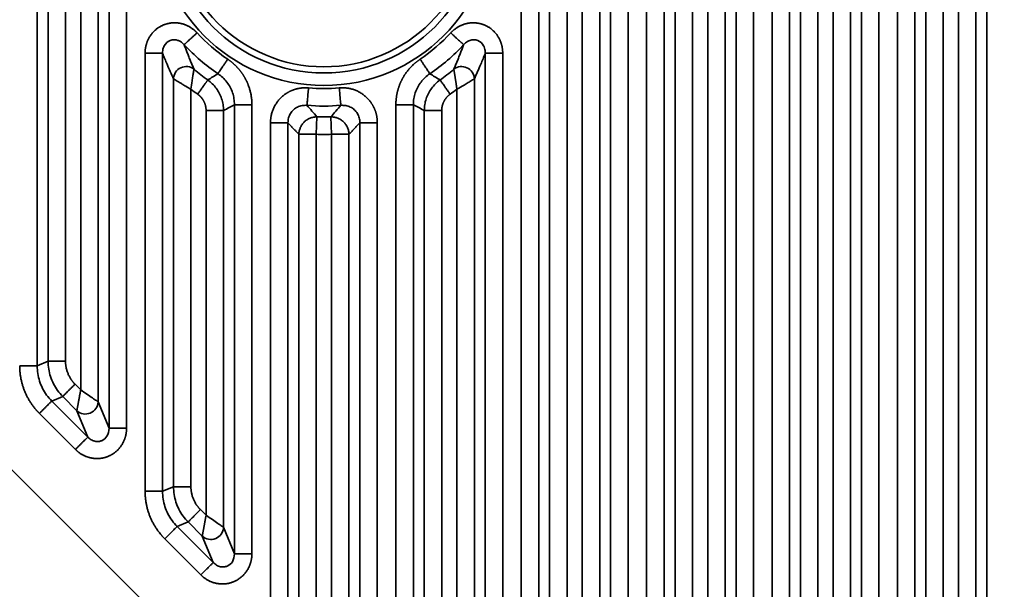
# Model space of a CAD drawing. Header units: millimetres. Extents: x 31 to 1647, y 187 to 975.
# Tile 48 of 151: x 1064 to 1103, y 420 to 443. Entities that reach past the tile are written whole.
import ezdxf

# ---------------------------------------------------------------- set-up
doc = ezdxf.new("R2010")
doc.units = ezdxf.units.MM
doc.layers.add('1', color=7, linetype='Continuous', true_color=0xffffff)
doc.styles.add('kanji2', font='simplex.shx', dxfattribs={"bigfont": 'bigfont.shx'})
doc.dimstyles.get("Standard").update_dxf_attribs({"dimtxt": 0.18, "dimasz": 0.18, "dimexe": 0.18, "dimexo": 0.0625, "dimgap": 0.09, "dimtad": 0, "dimtih": 1, "dimtoh": 1, "dimdec": 4, "dimzin": 0, "dimdsep": 46, "dimtxsty": 'Standard', "dimcen": 0.09, "dimadec": 0, "dimazin": 0, "dimtfac": 1, "dimtdec": 4, "dimtofl": 0, "dimtmove": 0, "dimatfit": 3, "dimfxl": 1, "dimtolj": 1, "dimtzin": 0, "dimarcsym": 0})

# ---------------------------------------------------------------- blocks, each defined once
blk = doc.blocks.new('_U14')
at = {"layer": '1', "color": 146, "lineweight": 13}
for p, q in [((1042.396509, 415.784238), (1042.396509, 818.404317)), ((1619.316509, 415.784238), (1619.316509, 818.404317)), ((1042.396509, 816.404317), (1045.396506, 817.208165)), ((1619.316509, 816.404317), (1616.316506, 817.208165)), ((1042.396509, 816.404317), (1619.316509, 816.404317)), ((1042.396509, 816.404317), (1045.396512, 815.600469)), ((1619.316509, 816.404317), (1616.316512, 815.600469))]:
    blk.add_line(p, q, dxfattribs=at)
at = {"layer": '1', "color": 146, "linetype": 'Continuous', "lineweight": 13, "insert": (1324.478493, 816.170809), "char_height": 3, "attachment_point": 7, "line_spacing_factor": 0.63253, "style": 'kanji2'}
blk.add_mtext('\\W0.9303;576.9', dxfattribs=at)
blk = doc.blocks.new('_Open')
at = {"color": 0, "linetype": 'ByBlock', "lineweight": -2}
for p, q in [((-1, 0.166667), (0, 0)), ((-1, -0.166667), (0, 0)), ((0, 0), (-1, 0))]:
    blk.add_line(p, q, dxfattribs=at)
blk = doc.blocks.new('_U28')
at = {"layer": '1', "color": 146, "lineweight": 13}
for p, q in [((1619.316509, 703.864238), (966.892589, 703.864238)), ((968.892589, 703.864238), (968.088741, 700.864235)), ((968.892589, 703.864238), (968.892589, 415.784238)), ((968.892589, 703.864238), (969.696437, 700.864241)), ((968.892589, 415.784238), (968.088741, 418.784235)), ((968.892589, 415.784238), (969.696437, 418.784241)), ((1619.316509, 415.784238), (966.892589, 415.784238))]:
    blk.add_line(p, q, dxfattribs=at)
at = {"layer": '1', "color": 146, "linetype": 'Continuous', "lineweight": 13, "insert": (969.420097, 553.422222), "char_height": 3, "attachment_point": 7, "rotation": 90, "line_spacing_factor": 0.63253, "style": 'kanji2'}
blk.add_mtext('\\W0.9631;288.1', dxfattribs=at)

msp = doc.modelspace()

# ---------------------------------------------------------------- linework, layer by layer
at = {"layer": '1', "color": 18, "linetype": 'Continuous', "lineweight": 35}
for p, q in [((1064.4224, 469.5872), (1064.4224, 428.9065)), ((1067.2906, 426.4149), (1067.2906, 469.5872)), ((1067.9868, 469.5872), (1067.9868, 426.4149)), ((1083.7262, 408.9065), (1083.7262, 469.5872)), ((1084.4224, 469.5872), (1084.4224, 408.9065)), ((1087.2906, 406.4149), (1087.2906, 469.5872)), ((1087.9868, 469.5872), (1087.9868, 406.4149)), ((1088.7262, 403.9065), (1088.7262, 469.6088)), ((1089.4224, 469.6088), (1089.4224, 403.9065)), ((1092.2906, 401.4149), (1092.2906, 469.6088)), ((1092.9868, 469.6088), (1092.9868, 401.4149)), ((1093.7262, 398.9065), (1093.7262, 469.6088)), ((1094.4224, 469.6088), (1094.4224, 398.9065)), ((1097.2906, 396.4149), (1097.2906, 469.6088)), ((1097.9868, 469.6088), (1097.9868, 396.4149)), ((1098.7262, 394.1113), (1098.7262, 469.5872)), ((1099.4224, 469.5872), (1099.4224, 394.1113)), ((1102.2906, 394.1113), (1102.2906, 469.5872)), ((1089.8582, 404.087), (1089.8582, 469.3189)), ((1090.5544, 469.3189), (1090.5544, 404.087)), ((1091.1587, 402.9472), (1091.1587, 469.3189)), ((1091.8548, 469.3189), (1091.8548, 402.467)), ((1094.8582, 399.087), (1094.8582, 469.3189)), ((1095.5544, 469.3189), (1095.5544, 399.087)), ((1096.1587, 397.9472), (1096.1587, 469.3189)), ((1096.8548, 469.3189), (1096.8548, 397.467)), ((1064.8582, 429.087), (1064.8582, 469.1514)), ((1065.5544, 469.1514), (1065.5544, 429.087)), ((1066.1587, 427.9472), (1066.1587, 469.1514)), ((1066.8548, 469.1514), (1066.8548, 427.467)), ((1084.8582, 409.087), (1084.8582, 469.1514)), ((1085.5544, 469.1514), (1085.5544, 409.087)), ((1086.1587, 407.9472), (1086.1587, 469.1514)), ((1086.8548, 469.1514), (1086.8548, 407.467)), ((1099.8582, 394.5471), (1099.8582, 469.1514)), ((1100.5544, 469.1514), (1100.5544, 394.5471)), ((1101.1587, 394.5471), (1101.1587, 469.1514)), ((1101.8548, 469.1514), (1101.8548, 394.5471)), ((1026.3964, 461.7727), (1095.845, 392.3242)), ((1068.7262, 423.9065), (1068.7262, 441.3682)), ((1069.4224, 441.3682), (1069.4224, 423.9065)), ((1082.2906, 411.4149), (1082.2906, 441.3682)), ((1082.9868, 441.3682), (1082.9868, 411.4149)), ((1069.8582, 424.087), (1069.8582, 440.3458)), ((1081.8548, 440.3458), (1081.8548, 412.467)), ((1070.5544, 439.9293), (1070.5544, 424.087)), ((1081.1587, 412.9472), (1081.1587, 439.9293)), ((1071.1587, 422.9472), (1071.1587, 439.0816)), ((1071.8548, 439.0859), (1071.8548, 422.467)), ((1072.2906, 421.4149), (1072.2906, 439.3102)), ((1072.9868, 439.3102), (1072.9868, 421.4149)), ((1078.7262, 413.9065), (1078.7262, 439.3102)), ((1079.4224, 439.3146), (1079.4224, 413.9065)), ((1079.8582, 414.087), (1079.8582, 439.0816)), ((1080.5544, 439.0816), (1080.5544, 414.087)), ((1073.7262, 418.9065), (1073.7262, 438.5952)), ((1074.4224, 438.5952), (1074.4224, 418.9065)), ((1075.5785, 438.8274), (1075.5544, 438.1316)), ((1076.1345, 438.8274), (1076.1587, 438.1316)), ((1077.2906, 416.4149), (1077.2906, 438.5952)), ((1077.9868, 438.5952), (1077.9868, 416.4149)), ((1074.8582, 438.1316), (1075.5544, 438.1316)), ((1074.8582, 419.087), (1074.8582, 438.1316)), ((1075.5544, 438.1316), (1075.5544, 419.087)), ((1076.1587, 417.9472), (1076.1587, 438.1316)), ((1076.1587, 438.1316), (1076.8548, 438.1316)), ((1076.8548, 438.1316), (1076.8548, 417.467)), ((1064.4224, 428.9065), (1064.8582, 429.087)), ((1065.933, 428.1728), (1066.1587, 427.9472)), ((1065.4408, 427.6806), (1065.005, 427.5001)), ((1066.006, 427.1154), (1065.4408, 427.6806)), ((1065.005, 427.5001), (1066.4417, 426.0633)), ((1066.8548, 427.467), (1067.2906, 426.4149)), ((1065.9495, 425.571), (1064.5127, 427.0078)), ((1066.4417, 426.0633), (1066.006, 427.1154)), ((1069.4224, 423.9065), (1069.8582, 424.087)), ((1070.933, 423.1728), (1071.1587, 422.9472)), ((1070.4408, 422.6806), (1070.005, 422.5001)), ((1070.005, 422.5001), (1071.4417, 421.0633)), ((1071.006, 422.1154), (1070.4408, 422.6806)), ((1071.8548, 422.467), (1072.2906, 421.4149)), ((1071.4417, 421.0633), (1071.006, 422.1154)), ((1070.9495, 420.571), (1069.5127, 422.0078))]:
    msp.add_line(p, q, dxfattribs=at)
for radius in [6.746, 6.2472, 6]:
    msp.add_circle((1075.8565, 446.8242), radius, dxfattribs=at)
for radius, start, end in [(6.8697, 222.5832, 236.05581), (6.8697, 303.94419, 317.4168), (7.5659, 222.5832, 236.08784), (7.5659, 303.94419, 317.4168), (8.0017, 229.66437, 234.64383), (8.0017, 305.32594, 310.33564), (8.6978, 232.43985, 234.64383), (6.8697, 264.87561, 275.12439), (8.6978, 305.35617, 307.56015), (7.5659, 264.87561, 275.1244), (8.0017, 268.00921, 271.9908), (8.6978, 268.0092, 271.9908)]:
    msp.add_arc((1075.8565, 446.8242), radius, start, end, dxfattribs=at)
for centre, major_axis, ratio, start_param, end_param in [((1070.3555, 440.3458), (0.4538, 0.21), 0.970081, 0.4450942, 2.6964985), ((1081.3576, 440.3458), (0.4538, -0.21), 0.970081, 0.4450942, 2.6964985), ((1066.3576, 427.467), (-0.4619, -0.1913), 0.964291, 0.4057201, 2.7358725), ((1071.3576, 422.467), (-0.4619, -0.1913), 0.964291, 0.4057201, 2.7358725)]:
    msp.add_ellipse(centre, major_axis=major_axis, ratio=ratio, start_param=start_param, end_param=end_param, dxfattribs=at)
for points, degree in [([(1068.7262, 441.3682), (1068.7262, 441.5502), (1068.8285, 441.8989), (1069.0282, 442.2029), (1069.31, 442.4326), (1069.6487, 442.5646), (1070.0117, 442.586), (1070.3641, 442.4973), (1070.675, 442.31), (1070.7984, 442.1758)], 2), ([(1080.9147, 442.1758), (1081.0378, 442.3097), (1081.349, 442.4973), (1081.7017, 442.5861), (1082.0646, 442.5645), (1082.4033, 442.4324), (1082.6851, 442.2026), (1082.8845, 441.8988), (1082.9868, 441.5505), (1082.9868, 441.3682)], 2), ([(1075.1807, 439.2886), (1075.3133, 439.1349), (1075.4459, 438.9811), (1075.5785, 438.8274)], 3), ([(1076.1345, 438.8274), (1076.2671, 438.9811), (1076.3997, 439.1349), (1076.5323, 439.2886)], 3), ([(1074.8582, 438.1316), (1074.6343, 438.3634), (1074.4224, 438.5952)], 2), ([(1077.2906, 438.5952), (1077.0787, 438.3634), (1076.8548, 438.1316)], 2), ([(1064.5127, 427.0078), (1064.3258, 427.1947), (1064.032, 427.6342), (1063.8295, 428.1226), (1063.7262, 428.6416), (1063.7262, 428.9065)], 2), ([(1065.5544, 429.087), (1065.5544, 428.83), (1065.7509, 428.355), (1065.933, 428.1728)], 2), ([(1067.9868, 426.4149), (1067.9868, 426.2337), (1067.8854, 425.8888), (1067.6908, 425.5907), (1067.4195, 425.3646), (1067.0943, 425.2298), (1066.7427, 425.1974), (1066.3942, 425.2703), (1066.078, 425.4425), (1065.9495, 425.571)], 2), ([(1070.5544, 424.087), (1070.5544, 423.83), (1070.7509, 423.355), (1070.933, 423.1728)], 2), ([(1069.5127, 422.0078), (1069.3258, 422.1947), (1069.032, 422.6342), (1068.8295, 423.1226), (1068.7262, 423.6416), (1068.7262, 423.9065)], 2), ([(1072.9868, 421.4149), (1072.9868, 421.2337), (1072.8854, 420.8888), (1072.6908, 420.5907), (1072.4195, 420.3646), (1072.0943, 420.2298), (1071.7427, 420.1974), (1071.3942, 420.2703), (1071.078, 420.4425), (1070.9495, 420.571)], 2)]:
    msp.add_open_spline(points, degree=degree, dxfattribs=at)
for points, degree, knots in [([(1070.7984, 442.1758), (1070.7669, 442.1468), (1070.7354, 442.1179), (1070.6735, 442.061), (1070.6431, 442.033), (1070.5843, 441.979), (1070.5559, 441.953), (1070.5022, 441.9036), (1070.4769, 441.8803), (1070.4301, 441.8373), (1070.4086, 441.8176), (1070.3703, 441.7824), (1070.3534, 441.7669), (1070.3248, 441.7406), (1070.3131, 441.7298), (1070.2952, 441.7134), (1070.2891, 441.7077), (1070.2858, 441.7047)], 3, [0, 0, 0, 0, 0.125, 0.125, 0.25, 0.25, 0.375, 0.375, 0.5, 0.5, 0.625, 0.625, 0.75, 0.75, 0.875, 0.875, 1, 1, 1, 1]), ([(1080.9147, 442.1758), (1080.9459, 442.1463), (1080.9772, 442.1169), (1081.0391, 442.0592), (1081.0696, 442.031), (1081.1287, 441.9766), (1081.1573, 441.9505), (1081.2116, 441.9011), (1081.2373, 441.8779), (1081.2847, 441.835), (1081.3065, 441.8154), (1081.3454, 441.7804), (1081.3625, 441.765), (1081.3914, 441.7389), (1081.4032, 441.7281), (1081.421, 441.7116), (1081.4269, 441.7058), (1081.4298, 441.7026)], 3, [0, 0, 0, 0, 0.125, 0.125, 0.25, 0.25, 0.375, 0.375, 0.5, 0.5, 0.625, 0.625, 0.75, 0.75, 0.875, 0.875, 1, 1, 1, 1]), ([(1070.2858, 441.7047), (1070.2516, 441.7396), (1070.1926, 441.7998), (1070.102, 441.851), (1069.9589, 441.9094), (1069.7072, 441.913), (1069.5142, 441.7289), (1069.4331, 441.5406), (1069.4267, 441.4374), (1069.4224, 441.3682)], 3, [0, 0, 0, 0, 0.1203353, 0.2076394, 0.2524024, 0.4998032, 0.7476423, 0.8308062, 1, 1, 1, 1]), ([(1070.2858, 441.7047), (1070.3059, 441.65), (1070.3467, 441.5391), (1070.4091, 441.3762), (1070.4734, 441.2129), (1070.5396, 441.0497), (1070.6077, 440.8861), (1070.6539, 440.779), (1070.6773, 440.7248)], 3, [0, 0, 0, 0, 0.1557284, 0.3158221, 0.4802893, 0.649137, 0.8223718, 1, 1, 1, 1]), ([(1081.0357, 440.7248), (1081.0591, 440.779), (1081.1053, 440.8861), (1081.1734, 441.0497), (1081.2397, 441.2129), (1081.3039, 441.3762), (1081.3663, 441.5391), (1081.4071, 441.65), (1081.4272, 441.7047)], 3, [0, 0, 0, 0, 0.1776282, 0.350863, 0.5197107, 0.6841779, 0.8442716, 1, 1, 1, 1]), ([(1082.2906, 441.3682), (1082.289, 441.4173), (1082.2862, 441.5017), (1082.254, 441.6007), (1082.1879, 441.7404), (1082.0054, 441.9132), (1081.7383, 441.9084), (1081.5514, 441.8242), (1081.477, 441.7526), (1081.4272, 441.7047)], 3, [0, 0, 0, 0, 0.1207707, 0.2080614, 0.2524099, 0.4998589, 0.747649, 0.8312826, 1, 1, 1, 1]), ([(1068.7262, 441.3682), (1068.7692, 441.3676), (1068.8121, 441.3672), (1068.8967, 441.3666), (1068.9383, 441.3665), (1069.0186, 441.3665), (1069.0574, 441.3666), (1069.1307, 441.3669), (1069.1654, 441.3672), (1069.2293, 441.3677), (1069.2586, 441.3681), (1069.311, 441.3686), (1069.334, 441.3689), (1069.3729, 441.3692), (1069.3889, 441.3692), (1069.4131, 441.3691), (1069.4214, 441.3688), (1069.4258, 441.3684)], 3, [0, 0, 0, 0, 0.125, 0.125, 0.25, 0.25, 0.375, 0.375, 0.5, 0.5, 0.625, 0.625, 0.75, 0.75, 0.875, 0.875, 1, 1, 1, 1]), ([(1069.8582, 440.3458), (1069.7723, 440.5314), (1069.6865, 440.7246), (1069.5414, 441.0693), (1069.4818, 441.2158), (1069.4224, 441.3682)], 3, [0, 0, 0, 0, 0.5887984, 0.5887984, 1, 1, 1, 1]), ([(1082.2906, 441.3682), (1082.2312, 441.2158), (1082.1716, 441.0693), (1082.0265, 440.7246), (1081.9407, 440.5314), (1081.8548, 440.3458)], 3, [0, 0, 0, 0, 0.4112016, 0.4112016, 1, 1, 1, 1]), ([(1082.2872, 441.3684), (1082.2916, 441.3688), (1082.2999, 441.3691), (1082.3241, 441.3692), (1082.3401, 441.3692), (1082.379, 441.3689), (1082.402, 441.3686), (1082.4544, 441.3681), (1082.4837, 441.3677), (1082.5476, 441.3672), (1082.5823, 441.3669), (1082.6557, 441.3666), (1082.6944, 441.3665), (1082.7748, 441.3665), (1082.8163, 441.3666), (1082.9009, 441.3672), (1082.9438, 441.3676), (1082.9868, 441.3682)], 3, [0, 0, 0, 0, 0.125, 0.125, 0.25, 0.25, 0.375, 0.375, 0.5, 0.5, 0.625, 0.625, 0.75, 0.75, 0.875, 0.875, 1, 1, 1, 1]), ([(1072.0206, 441.1252), (1071.9967, 441.0898), (1071.9728, 441.0543), (1071.9258, 440.9846), (1071.9027, 440.9504), (1071.8581, 440.8842), (1071.8366, 440.8523), (1071.7958, 440.7918), (1071.7766, 440.7633), (1071.7411, 440.7106), (1071.7248, 440.6865), (1071.6958, 440.6433), (1071.683, 440.6243), (1071.6614, 440.5921), (1071.6525, 440.5789), (1071.6391, 440.5588), (1071.6345, 440.5518), (1071.6321, 440.5481)], 3, [0, 0, 0, 0, 0.125, 0.125, 0.25, 0.25, 0.375, 0.375, 0.5, 0.5, 0.625, 0.625, 0.75, 0.75, 0.875, 0.875, 1, 1, 1, 1]), ([(1072.0206, 441.1252), (1072.2431, 440.9754), (1072.4243, 440.7748), (1072.603, 440.577), (1072.7305, 440.3377), (1072.8569, 440.1003), (1072.9868, 439.578), (1072.9868, 439.3102)], 2, [0, 0, 0, 0.25, 0.25, 0.5, 0.5, 0.75, 1, 1, 1]), ([(1078.7262, 439.3102), (1078.7262, 439.5784), (1078.7915, 439.8408), (1078.8558, 440.0995), (1078.9832, 440.3389), (1079.1095, 440.5763), (1079.4703, 440.9757), (1079.6925, 441.1252)], 2, [0, 0, 0, 0.25, 0.25, 0.5, 0.5, 0.75, 1, 1, 1]), ([(1079.6925, 441.1252), (1079.7163, 441.0898), (1079.7402, 441.0543), (1079.7872, 440.9845), (1079.8102, 440.9503), (1079.8548, 440.884), (1079.8763, 440.8521), (1079.917, 440.7916), (1079.9363, 440.763), (1079.9717, 440.7103), (1079.988, 440.6861), (1080.0171, 440.6429), (1080.0299, 440.6239), (1080.0516, 440.5917), (1080.0604, 440.5785), (1080.074, 440.5584), (1080.0787, 440.5514), (1080.0812, 440.5477)], 3, [0, 0, 0, 0, 0.125, 0.125, 0.25, 0.25, 0.375, 0.375, 0.5, 0.5, 0.625, 0.625, 0.75, 0.75, 0.875, 0.875, 1, 1, 1, 1]), ([(1070.6773, 440.7248), (1070.6754, 440.7135), (1070.6715, 440.6898), (1070.6546, 440.5922), (1070.6293, 440.4486), (1070.5974, 440.2265), (1070.5707, 440.0424), (1070.5544, 439.9293)], 3, [0, 0, 0, 0, 0.1526583, 0.3185154, 0.5000747, 0.6930616, 1, 1, 1, 1]), ([(1071.2263, 440.2983), (1071.2948, 440.3398), (1071.4303, 440.422), (1071.5652, 440.5061), (1071.6319, 440.5477)], 3, [0, 0, 0, 0, 0.5053764, 1, 1, 1, 1]), ([(1072.2906, 439.3102), (1072.287, 439.3911), (1072.2798, 439.5528), (1072.2191, 439.789), (1072.1237, 440.0126), (1071.992, 440.217), (1071.8303, 440.3998), (1071.7002, 440.4966), (1071.6351, 440.545)], 3, [0, 0, 0, 0, 0.1667287, 0.3332699, 0.4997457, 0.666278, 0.8329889, 1, 1, 1, 1]), ([(1080.0814, 440.5474), (1080.0162, 440.4992), (1079.886, 440.4029), (1079.7238, 440.2207), (1079.5915, 440.0167), (1079.4954, 439.7934), (1079.434, 439.5573), (1079.4263, 439.3956), (1079.4224, 439.3146)], 3, [0, 0, 0, 0, 0.1668834, 0.3335176, 0.5000244, 0.6665258, 0.8331437, 1, 1, 1, 1]), ([(1080.0812, 440.5477), (1080.1479, 440.5061), (1080.2827, 440.422), (1080.4182, 440.3398), (1080.4867, 440.2983)], 3, [0, 0, 0, 0, 0.4946328, 1, 1, 1, 1]), ([(1070.5544, 439.9293), (1070.4855, 439.969), (1070.3629, 440.0396), (1070.2117, 440.1294), (1070.0622, 440.2217), (1069.9164, 440.3087), (1069.8767, 440.334), (1069.8582, 440.3458)], 3, [0, 0, 0, 0, 0.2134699, 0.3806637, 0.5015846, 0.7669233, 1, 1, 1, 1]), ([(1071.2264, 440.2985), (1071.2245, 440.2958), (1071.2207, 440.2905), (1071.2097, 440.2749), (1071.1954, 440.2548), (1071.1779, 440.2301), (1071.1577, 440.2017), (1071.1353, 440.1701), (1071.1111, 440.136), (1071.0856, 440.1), (1071.059, 440.0626), (1071.0319, 440.0243), (1071.0044, 439.9856), (1070.9769, 439.9468), (1070.9497, 439.9084), (1070.9229, 439.8707), (1070.8968, 439.8339), (1070.8715, 439.7982), (1070.8471, 439.7639), (1070.8312, 439.7415), (1070.8234, 439.7305)], 3, [0, 0, 0, 0, 0.0718932, 0.141865, 0.2099152, 0.2760437, 0.3402504, 0.4025351, 0.4628978, 0.5213383, 0.5778565, 0.6324524, 0.6851257, 0.7358764, 0.7847043, 0.8316095, 0.8765917, 0.9196509, 0.9607871, 1, 1, 1, 1]), ([(1071.226, 440.2979), (1071.288, 440.2494), (1071.4118, 440.1522), (1071.5659, 439.9718), (1071.6917, 439.7713), (1071.7835, 439.5528), (1071.8426, 439.3225), (1071.8508, 439.1648), (1071.8548, 439.0859)], 3, [0, 0, 0, 0, 0.1663891, 0.3328686, 0.499454, 0.6661608, 0.8330043, 1, 1, 1, 1]), ([(1079.8582, 439.0816), (1079.862, 439.1605), (1079.8697, 439.3181), (1079.9281, 439.5485), (1080.0192, 439.7672), (1080.1445, 439.9682), (1080.298, 440.1492), (1080.4217, 440.2467), (1080.4836, 440.2955)], 3, [0, 0, 0, 0, 0.1668709, 0.3336395, 0.5003213, 0.6669316, 0.833486, 1, 1, 1, 1]), ([(1080.4867, 440.2983), (1080.4893, 440.2946), (1080.4942, 440.2878), (1080.5082, 440.268), (1080.5175, 440.255), (1080.5399, 440.2233), (1080.5532, 440.2047), (1080.5833, 440.1622), (1080.6002, 440.1384), (1080.637, 440.0866), (1080.6569, 440.0585), (1080.6991, 439.9991), (1080.7213, 439.9677), (1080.7675, 439.9025), (1080.7914, 439.8688), (1080.8401, 439.8003), (1080.8648, 439.7654), (1080.8896, 439.7305)], 3, [0, 0, 0, 0, 0.125, 0.125, 0.25, 0.25, 0.375, 0.375, 0.5, 0.5, 0.625, 0.625, 0.75, 0.75, 0.875, 0.875, 1, 1, 1, 1]), ([(1081.8548, 440.3458), (1081.8449, 440.3395), (1081.8241, 440.3263), (1081.7384, 440.2735), (1081.6108, 440.1973), (1081.4183, 440.0785), (1081.2564, 439.9855), (1081.1587, 439.9293)], 3, [0, 0, 0, 0, 0.1526975, 0.3185401, 0.5000047, 0.6982135, 1, 1, 1, 1]), ([(1071.1587, 439.0816), (1071.1587, 439.2739), (1071.0701, 439.4465), (1071.0272, 439.5299), (1070.9639, 439.6032), (1070.9021, 439.6747), (1070.8234, 439.7305)], 2, [0, 0, 0, 0.5, 0.5, 0.75, 0.75, 1, 1, 1]), ([(1073.7262, 438.5952), (1073.7262, 438.8893), (1073.9618, 439.4262), (1074.3936, 439.8212), (1074.673, 439.9153), (1074.9495, 440.0083), (1075.2429, 439.982)], 2, [0, 0, 0, 0.25, 0.5, 0.75, 0.75, 1, 1, 1]), ([(1075.2429, 439.982), (1075.2391, 439.9394), (1075.2353, 439.8968), (1075.2278, 439.813), (1075.2241, 439.7719), (1075.2169, 439.6924), (1075.2135, 439.654), (1075.207, 439.5814), (1075.2039, 439.5471), (1075.1982, 439.4838), (1075.1956, 439.4548), (1075.191, 439.4029), (1075.1889, 439.3801), (1075.1855, 439.3414), (1075.1841, 439.3256), (1075.1819, 439.3014), (1075.1811, 439.293), (1075.1807, 439.2886)], 3, [0, 0, 0, 0, 0.125, 0.125, 0.25, 0.25, 0.375, 0.375, 0.5, 0.5, 0.625, 0.625, 0.75, 0.75, 0.875, 0.875, 1, 1, 1, 1]), ([(1076.4701, 439.982), (1076.763, 440.0082), (1077.3188, 439.8216), (1077.7508, 439.4268), (1077.8695, 439.1569), (1077.9868, 438.8898), (1077.9868, 438.5952)], 2, [0, 0, 0, 0.25, 0.5, 0.75, 0.75, 1, 1, 1]), ([(1076.4701, 439.982), (1076.4739, 439.9394), (1076.4777, 439.8968), (1076.4851, 439.8131), (1076.4888, 439.772), (1076.4958, 439.6925), (1076.4992, 439.6541), (1076.5056, 439.5815), (1076.5086, 439.5472), (1076.5142, 439.484), (1076.5168, 439.455), (1076.5214, 439.4033), (1076.5234, 439.3806), (1076.5269, 439.3421), (1076.5284, 439.3264), (1076.5307, 439.3025), (1076.5316, 439.2943), (1076.5322, 439.29)], 3, [0, 0, 0, 0, 0.125, 0.125, 0.25, 0.25, 0.375, 0.375, 0.5, 0.5, 0.625, 0.625, 0.75, 0.75, 0.875, 0.875, 1, 1, 1, 1]), ([(1080.8896, 439.7305), (1080.7328, 439.6193), (1080.6433, 439.4472), (1080.6, 439.3639), (1080.5769, 439.2699), (1080.5544, 439.1781), (1080.5544, 439.0816)], 2, [0, 0, 0, 0.5, 0.5, 0.75, 0.75, 1, 1, 1]), ([(1071.8548, 439.0816), (1071.8503, 439.0816), (1071.842, 439.0816), (1071.8177, 439.0816), (1071.8017, 439.0816), (1071.7629, 439.0816), (1071.74, 439.0816), (1071.6879, 439.0816), (1071.6588, 439.0816), (1071.5952, 439.0816), (1071.5608, 439.0816), (1071.4879, 439.0816), (1071.4494, 439.0816), (1071.3696, 439.0816), (1071.3283, 439.0816), (1071.2442, 439.0816), (1071.2014, 439.0816), (1071.1587, 439.0816)], 3, [0, 0, 0, 0, 0.125, 0.125, 0.25, 0.25, 0.375, 0.375, 0.5, 0.5, 0.625, 0.625, 0.75, 0.75, 0.875, 0.875, 1, 1, 1, 1]), ([(1072.2906, 439.3102), (1072.2197, 439.2724), (1072.1488, 439.235), (1072.0036, 439.1588), (1071.9292, 439.1201), (1071.8548, 439.0817)], 3, [0, 0, 0, 0, 0.4880656, 0.4880656, 1, 1, 1, 1]), ([(1072.2911, 439.3102), (1072.2955, 439.3101), (1072.3038, 439.31), (1072.3281, 439.3099), (1072.3439, 439.3099), (1072.3827, 439.3098), (1072.4056, 439.3098), (1072.4576, 439.3098), (1072.4868, 439.3098), (1072.5503, 439.3099), (1072.5847, 439.3099), (1072.6576, 439.31), (1072.6961, 439.31), (1072.7759, 439.31), (1072.8172, 439.3101), (1072.9013, 439.3101), (1072.944, 439.3101), (1072.9868, 439.3102)], 3, [0, 0, 0, 0, 0.125, 0.125, 0.25, 0.25, 0.375, 0.375, 0.5, 0.5, 0.625, 0.625, 0.75, 0.75, 0.875, 0.875, 1, 1, 1, 1]), ([(1075.1806, 439.2868), (1075.1155, 439.2882), (1074.986, 439.2909), (1074.7999, 439.2272), (1074.6391, 439.1184), (1074.5162, 438.9682), (1074.436, 438.789), (1074.427, 438.66), (1074.4224, 438.5952)], 3, [0, 0, 0, 0, 0.168436, 0.3349119, 0.5003587, 0.6657249, 0.8319603, 1, 1, 1, 1]), ([(1077.2906, 438.5952), (1077.2861, 438.66), (1077.277, 438.789), (1077.1968, 438.9682), (1077.0739, 439.1184), (1076.9131, 439.2272), (1076.727, 439.2909), (1076.5975, 439.2882), (1076.5324, 439.2868)], 3, [0, 0, 0, 0, 0.1680397, 0.3342752, 0.4996414, 0.6650882, 0.8315641, 1, 1, 1, 1]), ([(1078.7262, 439.3102), (1078.769, 439.3101), (1078.8117, 439.3101), (1078.8958, 439.3101), (1078.9371, 439.31), (1079.0169, 439.31), (1079.0554, 439.31), (1079.1283, 439.3099), (1079.1627, 439.3099), (1079.2262, 439.3098), (1079.2553, 439.3098), (1079.3074, 439.3098), (1079.3303, 439.3098), (1079.369, 439.3099), (1079.3849, 439.3099), (1079.4092, 439.31), (1079.4175, 439.3101), (1079.4219, 439.3102)], 3, [0, 0, 0, 0, 0.125, 0.125, 0.25, 0.25, 0.375, 0.375, 0.5, 0.5, 0.625, 0.625, 0.75, 0.75, 0.875, 0.875, 1, 1, 1, 1]), ([(1079.8582, 439.0816), (1079.7838, 439.1201), (1079.7094, 439.1588), (1079.5642, 439.235), (1079.4933, 439.2724), (1079.4224, 439.3102), (1079.4224, 439.3102), (1079.4224, 439.3102)], 3, [0, 0, 0, 0, 0.5119048, 0.5119048, 0.9999141, 0.9999141, 1, 1, 1, 1]), ([(1080.5544, 439.0816), (1080.5116, 439.0816), (1080.4688, 439.0816), (1080.3847, 439.0816), (1080.3434, 439.0816), (1080.2636, 439.0816), (1080.2251, 439.0816), (1080.1521, 439.0816), (1080.1177, 439.0816), (1080.0542, 439.0816), (1080.025, 439.0816), (1079.973, 439.0816), (1079.9501, 439.0816), (1079.9112, 439.0816), (1079.8953, 439.0816), (1079.871, 439.0816), (1079.8627, 439.0816), (1079.8582, 439.0816)], 3, [0, 0, 0, 0, 0.125, 0.125, 0.25, 0.25, 0.375, 0.375, 0.5, 0.5, 0.625, 0.625, 0.75, 0.75, 0.875, 0.875, 1, 1, 1, 1]), ([(1073.7262, 438.5952), (1073.769, 438.5952), (1073.8117, 438.5952), (1073.8958, 438.5951), (1073.9371, 438.5951), (1074.0169, 438.5949), (1074.0554, 438.5949), (1074.1283, 438.5948), (1074.1627, 438.5947), (1074.2261, 438.5946), (1074.2552, 438.5946), (1074.3072, 438.5946), (1074.33, 438.5946), (1074.3686, 438.5947), (1074.3844, 438.5947), (1074.4084, 438.5949), (1074.4166, 438.5951), (1074.4209, 438.5952)], 3, [0, 0, 0, 0, 0.125, 0.125, 0.25, 0.25, 0.375, 0.375, 0.5, 0.5, 0.625, 0.625, 0.75, 0.75, 0.875, 0.875, 1, 1, 1, 1]), ([(1074.8582, 438.1316), (1074.8588, 438.1778), (1074.8641, 438.2239), (1074.8836, 438.3143), (1074.8979, 438.3586), (1074.9349, 438.4435), (1074.9576, 438.4842), (1075.0106, 438.5604), (1075.0408, 438.5959), (1075.1077, 438.6603), (1075.1443, 438.6892), (1075.2224, 438.7392), (1075.2639, 438.7604), (1075.3502, 438.7941), (1075.395, 438.8067), (1075.4861, 438.8229), (1075.5323, 438.8264), (1075.5785, 438.8253)], 3, [0, 0, 0, 0, 0.125, 0.125, 0.25, 0.25, 0.375, 0.375, 0.5, 0.5, 0.625, 0.625, 0.75, 0.75, 0.875, 0.875, 1, 1, 1, 1]), ([(1076.1346, 438.8253), (1076.1807, 438.8264), (1076.227, 438.8229), (1076.318, 438.8067), (1076.3628, 438.7941), (1076.4491, 438.7604), (1076.4906, 438.7392), (1076.5687, 438.6892), (1076.6053, 438.6603), (1076.6722, 438.5959), (1076.7024, 438.5604), (1076.7554, 438.4842), (1076.7781, 438.4435), (1076.8151, 438.3586), (1076.8294, 438.3143), (1076.8489, 438.2239), (1076.8542, 438.1778), (1076.8549, 438.1316)], 3, [0, 0, 0, 0, 0.125, 0.125, 0.25, 0.25, 0.375, 0.375, 0.5, 0.5, 0.625, 0.625, 0.75, 0.75, 0.875, 0.875, 1, 1, 1, 1]), ([(1077.2921, 438.5952), (1077.2963, 438.5951), (1077.3046, 438.5949), (1077.3286, 438.5947), (1077.3444, 438.5947), (1077.383, 438.5946), (1077.4058, 438.5946), (1077.4578, 438.5946), (1077.4869, 438.5946), (1077.5503, 438.5947), (1077.5847, 438.5948), (1077.6576, 438.5949), (1077.6961, 438.5949), (1077.7759, 438.5951), (1077.8173, 438.5951), (1077.9013, 438.5952), (1077.9441, 438.5952), (1077.9868, 438.5952)], 3, [0, 0, 0, 0, 0.125, 0.125, 0.25, 0.25, 0.375, 0.375, 0.5, 0.5, 0.625, 0.625, 0.75, 0.75, 0.875, 0.875, 1, 1, 1, 1]), ([(1063.7262, 428.9065), (1063.769, 428.9065), (1063.8117, 428.9065), (1063.8958, 428.9065), (1063.9372, 428.9065), (1064.017, 428.9065), (1064.0555, 428.9065), (1064.1284, 428.9065), (1064.1628, 428.9065), (1064.2264, 428.9065), (1064.2555, 428.9065), (1064.3076, 428.9065), (1064.3305, 428.9065), (1064.3693, 428.9065), (1064.3853, 428.9065), (1064.4095, 428.9065), (1064.4179, 428.9065), (1064.4224, 428.9065)], 3, [0, 0, 0, 0, 0.125, 0.125, 0.25, 0.25, 0.375, 0.375, 0.5, 0.5, 0.625, 0.625, 0.75, 0.75, 0.875, 0.875, 1, 1, 1, 1]), ([(1064.4224, 428.9065), (1064.427, 428.8023), (1064.4362, 428.594), (1064.5117, 428.289), (1064.6314, 428), (1064.7937, 427.7308), (1064.9345, 427.577), (1065.005, 427.5001)], 3, [0, 0, 0, 0, 0.2000797, 0.4000102, 0.5999008, 0.799861, 1, 1, 1, 1]), ([(1065.5544, 429.087), (1065.5337, 429.087), (1065.4917, 429.087), (1065.4283, 429.087), (1065.3644, 429.087), (1065.3005, 429.087), (1065.2374, 429.087), (1065.1758, 429.087), (1065.1168, 429.087), (1065.0613, 429.087), (1065.0101, 429.087), (1064.9644, 429.087), (1064.9252, 429.087), (1064.8935, 429.087), (1064.8697, 429.087), (1064.8619, 429.087), (1064.858, 429.087)], 3, [0, 0, 0, 0, 0.0605233, 0.1227247, 0.1866042, 0.2521616, 0.3193969, 0.3883099, 0.4589005, 0.5311687, 0.6051143, 0.6807373, 0.7580374, 0.8370147, 0.9176689, 1, 1, 1, 1]), ([(1065.4408, 427.6806), (1065.3706, 427.7577), (1065.2303, 427.9118), (1065.0685, 428.1811), (1064.9488, 428.47), (1064.8728, 428.7748), (1064.8631, 428.9829), (1064.8582, 429.087)], 3, [0, 0, 0, 0, 0.2000556, 0.4000581, 0.6000327, 0.8000049, 1, 1, 1, 1]), ([(1065.933, 428.1728), (1065.9028, 428.1426), (1065.8726, 428.1124), (1065.8131, 428.0529), (1065.7839, 428.0237), (1065.7274, 427.9672), (1065.7002, 427.94), (1065.6486, 427.8884), (1065.6243, 427.8641), (1065.5794, 427.8192), (1065.5587, 427.7986), (1065.5219, 427.7617), (1065.5057, 427.7455), (1065.4783, 427.7181), (1065.467, 427.7068), (1065.4499, 427.6897), (1065.4439, 427.6837), (1065.4408, 427.6806)], 3, [0, 0, 0, 0, 0.125, 0.125, 0.25, 0.25, 0.375, 0.375, 0.5, 0.5, 0.625, 0.625, 0.75, 0.75, 0.875, 0.875, 1, 1, 1, 1]), ([(1066.8548, 427.467), (1066.8504, 427.4701), (1066.842, 427.4759), (1066.8177, 427.4926), (1066.8018, 427.5036), (1066.7435, 427.5438), (1066.6906, 427.5803), (1066.4999, 427.7118), (1066.3301, 427.829), (1066.1587, 427.9472)], 3, [0, 0, 0, 0, 0.125, 0.125, 0.25, 0.25, 0.5, 0.5, 1, 1, 1, 1]), ([(1065.005, 427.5001), (1065.0018, 427.4969), (1064.9959, 427.491), (1064.9787, 427.4738), (1064.9675, 427.4625), (1064.94, 427.4351), (1064.9238, 427.4189), (1064.887, 427.3821), (1064.8664, 427.3615), (1064.8214, 427.3165), (1064.7971, 427.2922), (1064.7455, 427.2406), (1064.7183, 427.2134), (1064.6619, 427.157), (1064.6326, 427.1277), (1064.5732, 427.0683), (1064.5429, 427.038), (1064.5127, 427.0078)], 3, [0, 0, 0, 0, 0.125, 0.125, 0.25, 0.25, 0.375, 0.375, 0.5, 0.5, 0.625, 0.625, 0.75, 0.75, 0.875, 0.875, 1, 1, 1, 1]), ([(1066.4417, 426.0633), (1066.4852, 426.0239), (1066.5675, 425.9495), (1066.72, 425.8921), (1066.8664, 425.8818), (1067.0467, 425.9251), (1067.2529, 426.1005), (1067.2772, 426.3028), (1067.2906, 426.4149)], 3, [0, 0, 0, 0, 0.1471394, 0.2786232, 0.3963345, 0.5028923, 0.724384, 1, 1, 1, 1]), ([(1067.2906, 426.4149), (1067.2951, 426.4149), (1067.3035, 426.4149), (1067.3278, 426.4149), (1067.3437, 426.4149), (1067.3825, 426.4149), (1067.4054, 426.4149), (1067.4575, 426.4149), (1067.4866, 426.4149), (1067.5502, 426.4149), (1067.5846, 426.4149), (1067.6575, 426.4149), (1067.696, 426.4149), (1067.7759, 426.4149), (1067.8172, 426.4149), (1067.9013, 426.4149), (1067.944, 426.4149), (1067.9868, 426.4149)], 3, [0, 0, 0, 0, 0.125, 0.125, 0.25, 0.25, 0.375, 0.375, 0.5, 0.5, 0.625, 0.625, 0.75, 0.75, 0.875, 0.875, 1, 1, 1, 1]), ([(1066.4438, 426.0651), (1066.4409, 426.0618), (1066.4352, 426.0557), (1066.4181, 426.0385), (1066.4068, 426.0273), (1066.3791, 425.9999), (1066.3627, 425.9838), (1066.3254, 425.9472), (1066.3045, 425.9267), (1066.259, 425.8819), (1066.2344, 425.8576), (1066.1823, 425.8059), (1066.1549, 425.7786), (1066.0982, 425.7219), (1066.0689, 425.6924), (1066.0095, 425.6324), (1065.9794, 425.6017), (1065.9495, 425.571)], 3, [0, 0, 0, 0, 0.125, 0.125, 0.25, 0.25, 0.375, 0.375, 0.5, 0.5, 0.625, 0.625, 0.75, 0.75, 0.875, 0.875, 1, 1, 1, 1]), ([(1070.5544, 424.087), (1070.5337, 424.087), (1070.4917, 424.087), (1070.4283, 424.087), (1070.3644, 424.087), (1070.3005, 424.087), (1070.2374, 424.087), (1070.1758, 424.087), (1070.1168, 424.087), (1070.0613, 424.087), (1070.0101, 424.087), (1069.9644, 424.087), (1069.9252, 424.087), (1069.8935, 424.087), (1069.8697, 424.087), (1069.8619, 424.087), (1069.858, 424.087)], 3, [0, 0, 0, 0, 0.0605233, 0.1227247, 0.1866042, 0.2521616, 0.3193969, 0.3883099, 0.4589005, 0.5311687, 0.6051143, 0.6807373, 0.7580374, 0.8370147, 0.9176689, 1, 1, 1, 1]), ([(1070.4408, 422.6806), (1070.3706, 422.7577), (1070.2303, 422.9118), (1070.0685, 423.1811), (1069.9488, 423.47), (1069.8728, 423.7748), (1069.8631, 423.9829), (1069.8582, 424.087)], 3, [0, 0, 0, 0, 0.2000556, 0.4000581, 0.6000327, 0.8000049, 1, 1, 1, 1]), ([(1068.7262, 423.9065), (1068.769, 423.9065), (1068.8117, 423.9065), (1068.8958, 423.9065), (1068.9372, 423.9065), (1069.017, 423.9065), (1069.0555, 423.9065), (1069.1284, 423.9065), (1069.1628, 423.9065), (1069.2264, 423.9065), (1069.2555, 423.9065), (1069.3076, 423.9065), (1069.3305, 423.9065), (1069.3693, 423.9065), (1069.3853, 423.9065), (1069.4095, 423.9065), (1069.4179, 423.9065), (1069.4224, 423.9065)], 3, [0, 0, 0, 0, 0.125, 0.125, 0.25, 0.25, 0.375, 0.375, 0.5, 0.5, 0.625, 0.625, 0.75, 0.75, 0.875, 0.875, 1, 1, 1, 1]), ([(1069.4224, 423.9065), (1069.427, 423.8023), (1069.4362, 423.594), (1069.5117, 423.289), (1069.6314, 423), (1069.7937, 422.7308), (1069.9345, 422.577), (1070.005, 422.5001)], 3, [0, 0, 0, 0, 0.2000797, 0.4000102, 0.5999008, 0.799861, 1, 1, 1, 1]), ([(1070.933, 423.1728), (1070.9028, 423.1426), (1070.8726, 423.1124), (1070.8131, 423.0529), (1070.7839, 423.0237), (1070.7274, 422.9672), (1070.7002, 422.94), (1070.6486, 422.8884), (1070.6243, 422.8641), (1070.5794, 422.8192), (1070.5587, 422.7986), (1070.5219, 422.7617), (1070.5057, 422.7455), (1070.4783, 422.7181), (1070.467, 422.7068), (1070.4499, 422.6897), (1070.4439, 422.6837), (1070.4408, 422.6806)], 3, [0, 0, 0, 0, 0.125, 0.125, 0.25, 0.25, 0.375, 0.375, 0.5, 0.5, 0.625, 0.625, 0.75, 0.75, 0.875, 0.875, 1, 1, 1, 1]), ([(1071.8548, 422.467), (1071.8504, 422.4701), (1071.842, 422.4759), (1071.8177, 422.4926), (1071.8018, 422.5036), (1071.7435, 422.5438), (1071.6906, 422.5803), (1071.4999, 422.7118), (1071.3301, 422.829), (1071.1587, 422.9472)], 3, [0, 0, 0, 0, 0.125, 0.125, 0.25, 0.25, 0.5, 0.5, 1, 1, 1, 1]), ([(1070.005, 422.5001), (1070.0018, 422.4969), (1069.9959, 422.491), (1069.9787, 422.4738), (1069.9675, 422.4625), (1069.94, 422.4351), (1069.9238, 422.4189), (1069.887, 422.3821), (1069.8664, 422.3615), (1069.8214, 422.3165), (1069.7971, 422.2922), (1069.7455, 422.2406), (1069.7183, 422.2134), (1069.6619, 422.157), (1069.6326, 422.1277), (1069.5732, 422.0683), (1069.5429, 422.038), (1069.5127, 422.0078)], 3, [0, 0, 0, 0, 0.125, 0.125, 0.25, 0.25, 0.375, 0.375, 0.5, 0.5, 0.625, 0.625, 0.75, 0.75, 0.875, 0.875, 1, 1, 1, 1]), ([(1071.4417, 421.0633), (1071.4852, 421.0239), (1071.5675, 420.9495), (1071.72, 420.8921), (1071.8664, 420.8818), (1072.0467, 420.9251), (1072.2529, 421.1005), (1072.2772, 421.3028), (1072.2906, 421.4149)], 3, [0, 0, 0, 0, 0.1471394, 0.2786232, 0.3963345, 0.5028923, 0.724384, 1, 1, 1, 1]), ([(1072.2906, 421.4149), (1072.2951, 421.4149), (1072.3035, 421.4149), (1072.3278, 421.4149), (1072.3437, 421.4149), (1072.3825, 421.4149), (1072.4054, 421.4149), (1072.4575, 421.4149), (1072.4866, 421.4149), (1072.5502, 421.4149), (1072.5846, 421.4149), (1072.6575, 421.4149), (1072.696, 421.4149), (1072.7759, 421.4149), (1072.8172, 421.4149), (1072.9013, 421.4149), (1072.944, 421.4149), (1072.9868, 421.4149)], 3, [0, 0, 0, 0, 0.125, 0.125, 0.25, 0.25, 0.375, 0.375, 0.5, 0.5, 0.625, 0.625, 0.75, 0.75, 0.875, 0.875, 1, 1, 1, 1]), ([(1071.4438, 421.0651), (1071.4409, 421.0618), (1071.4352, 421.0557), (1071.4181, 421.0385), (1071.4068, 421.0273), (1071.3791, 420.9999), (1071.3627, 420.9838), (1071.3254, 420.9472), (1071.3045, 420.9267), (1071.259, 420.8819), (1071.2344, 420.8576), (1071.1823, 420.8059), (1071.1549, 420.7786), (1071.0982, 420.7219), (1071.0689, 420.6924), (1071.0095, 420.6324), (1070.9794, 420.6017), (1070.9495, 420.571)], 3, [0, 0, 0, 0, 0.125, 0.125, 0.25, 0.25, 0.375, 0.375, 0.5, 0.5, 0.625, 0.625, 0.75, 0.75, 0.875, 0.875, 1, 1, 1, 1])]:
    msp.add_open_spline(points, degree=degree, knots=knots, dxfattribs=at)
for points, weights, knots in [([(1081.0357, 440.7248), (1081.0373, 440.7159), (1081.0412, 440.6943), (1081.0502, 440.6432), (1081.0554, 440.6129), (1081.0715, 440.5184), (1081.083, 440.4482), (1081.1167, 440.2344), (1081.1385, 440.0838), (1081.1587, 439.9293)], [0.999999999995, 0.999999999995, 0.999999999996, 0.999999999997, 0.999999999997, 0.999999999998, 0.999999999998, 1, 1, 1], [0, 0, 0, 0, 0.125, 0.125, 0.25, 0.25, 0.5, 0.5, 1, 1, 1, 1]), ([(1066.1587, 427.9472), (1066.1211, 427.7424), (1066.0838, 427.5394), (1066.042, 427.3116), (1066.0304, 427.2484), (1066.0176, 427.1788), (1066.0141, 427.1598), (1066.0088, 427.1307), (1066.0069, 427.1207), (1066.006, 427.1154)], [1, 1, 0.999999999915, 0.99999999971, 0.999999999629, 0.999999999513, 0.999999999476, 0.999999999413, 0.999999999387, 0.999999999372], [0, 0, 0, 0, 0.5, 0.5, 0.75, 0.75, 0.875, 0.875, 1, 1, 1, 1]), ([(1071.1587, 422.9472), (1071.1211, 422.7424), (1071.0838, 422.5394), (1071.042, 422.3116), (1071.0304, 422.2484), (1071.0176, 422.1788), (1071.0141, 422.1598), (1071.0088, 422.1307), (1071.0069, 422.1207), (1071.006, 422.1154)], [1, 1, 0.999999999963, 0.999999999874, 0.999999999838, 0.999999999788, 0.999999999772, 0.999999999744, 0.999999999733, 0.999999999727], [0, 0, 0, 0, 0.5, 0.5, 0.75, 0.75, 0.875, 0.875, 1, 1, 1, 1])]:
    msp.add_rational_spline(points, weights, degree=3, knots=knots, dxfattribs=at)

# ---------------------------------------------------------------- dimensions: what is measured, and where the dimension line sits
at = {"layer": '1', "color": 146, "linetype": 'Continuous', "lineweight": 13}
dim = msp.add_linear_dim(base=(1619.3165, 816.4043), p1=(1042.3965, 415.7842), p2=(1619.3165, 415.7842), dimstyle='Standard', override={"dimtxt": 3, "dimasz": 3, "dimexe": 2, "dimexo": 0, "dimgap": 0.6, "dimtad": 1, "dimtih": 1, "dimtoh": 0, "dimdec": 1, "dimlfac": 1, "dimzin": 8, "dimdsep": 46, "dimlunit": 2, "dimtxsty": 'kanji2', "dimblk1": 'Open', "dimblk2": 'Open', "dimsah": 1, "dimse1": 0, "dimse2": 0, "dimsd1": 0, "dimsd2": 0, "dimclrd": 146, "dimclre": 146, "dimclrt": 146, "dimtol": 0, "dimtm": -0.1, "dimtfac": 0.833333, "dimtdec": 2, "dimtofl": 1, "dimtmove": 0, "dimtzin": 8, "dimlwd": 13, "dimlwe": 13}, dxfattribs=at)
dim.commit()
dim.dimension.update_dxf_attribs({"geometry": '_U14', "text_midpoint": (1330.8565, 816.4043), "dimtype": 160})
dim = msp.add_linear_dim(base=(968.8926, 415.7842), p1=(1619.3165, 703.8642), p2=(1619.3165, 415.7842), angle=90, dimstyle='Standard', override={"dimtxt": 3, "dimasz": 3, "dimexe": 2, "dimexo": 0, "dimgap": 0.6, "dimtad": 1, "dimtih": 0, "dimtoh": 0, "dimdec": 1, "dimlfac": 1, "dimzin": 8, "dimdsep": 46, "dimlunit": 2, "dimtxsty": 'kanji2', "dimblk1": 'Open', "dimblk2": 'Open', "dimsah": 1, "dimse1": 0, "dimse2": 0, "dimsd1": 0, "dimsd2": 0, "dimclrd": 146, "dimclre": 146, "dimclrt": 146, "dimtol": 0, "dimtm": -0.1, "dimtfac": 0.833333, "dimtdec": 2, "dimtofl": 1, "dimtmove": 0, "dimtzin": 8, "dimlwd": 13, "dimlwe": 13}, dxfattribs=at)
dim.commit()
dim.dimension.update_dxf_attribs({"geometry": '_U28', "text_midpoint": (968.8926, 559.8242), "dimtype": 160})

doc.saveas('drawing.dxf')
